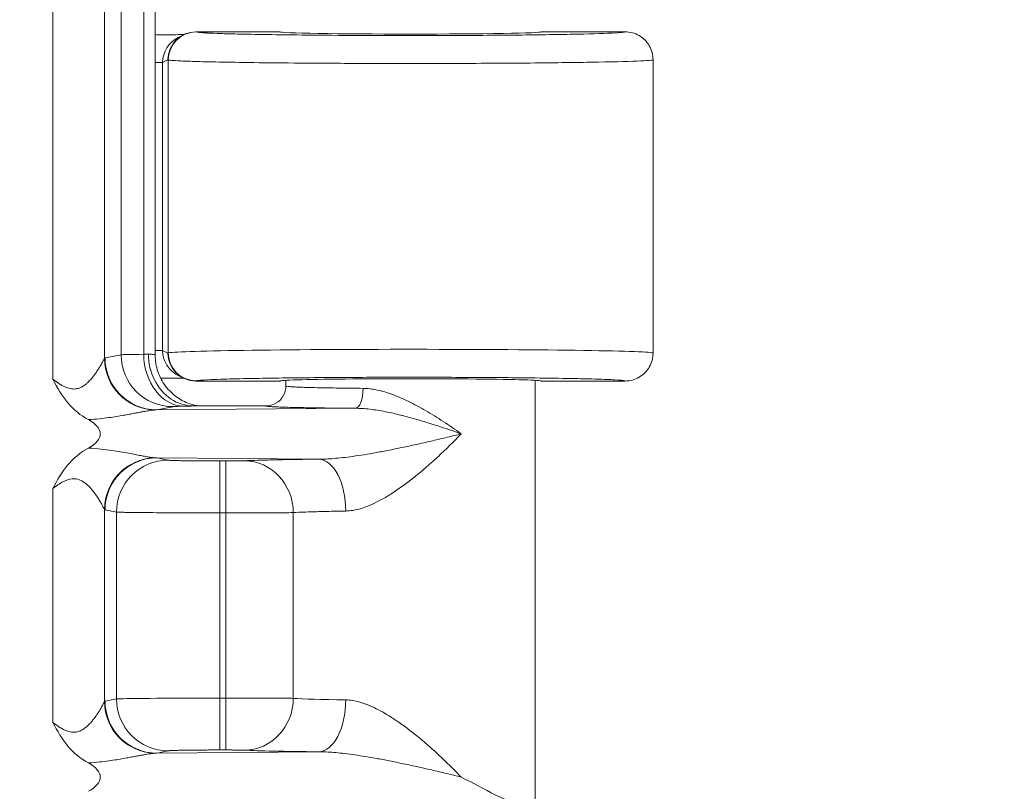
# Model space of a CAD drawing. Header units: inches. Extents: x -374 to 640, y -945 to 1059.
# Tile 166 of 222: x 145.17 to 146.404, y 53.787 to 54.754. Entities that reach past the tile are written whole.
import ezdxf

# ---------------------------------------------------------------- set-up
doc = ezdxf.new("R2010")
doc.units = ezdxf.units.IN
doc.header["$LTSCALE"] = 5
doc.header["$MEASUREMENT"] = 0
for name, color, linetype, lineweight in [('Dimension (ANSI)', 7, 'Continuous', 9), ('Visible (ANSI)', 7, 'Continuous', 18), ('Visible Narrow (ANSI)', 7, 'Continuous', 5)]:
    doc.layers.add(name, color=color, linetype=linetype, lineweight=lineweight)
doc.styles.add('Note Text (ANSI)', font='arial.ttf')
doc.dimstyles.new('.XX', dxfattribs={"dimscale": 5, "dimtxt": 0.095, "dimasz": 0.125, "dimexe": 0.1875, "dimexo": 0.0625, "dimgap": 0.0625, "dimtad": 0, "dimtih": 1, "dimtoh": 1, "dimrnd": 1e-08, "dimzin": 0, "dimdsep": 46, "dimtxsty": 'Note Text (ANSI)', "dimblk": 'Filled-1', "dimcen": 0.09, "dimdle": 0.45, "dimclrd": 256, "dimclre": 256, "dimclrt": 256, "dimadec": 0, "dimazin": 1, "dimtfac": 1.263158, "dimtofl": 0, "dimtmove": 0, "dimatfit": 3, "dimfxl": 1, "dimtolj": 1, "dimtzin": 4, "dimlwd": -1, "dimlwe": -1, "dimarcsym": 0})

# ---------------------------------------------------------------- blocks, each defined once
blk = doc.blocks.new('Filled-1')
at = {"color": 0}
for p, q in [((0, 0), (-1, 0.25)), ((-1, 0.25), (-1, -0.25)), ((-1, 0), (0, 0)), ((-1, -0.25), (0, 0))]:
    blk.add_line(p, q, dxfattribs=at)
at = {"color": 0, "flags": 128}
blk.add_lwpolyline([(-1, -0.25), (0, 0), (-1, 0.25), (-1, -0.25)], dxfattribs=at)
at = {"color": 0}
blk.add_solid([(-1, -0.25), (0, 0), (-1, 0.25), (-1, -0.25)], dxfattribs=at)
blk = doc.blocks.new('*D41')
at = {"layer": 'Defpoints', "color": 0, "transparency": 16777216}
for p in [(123.6124, 70.135), (123.6124, 44.4052), (150.1074, 44.4052)]:
    blk.add_point(p, dxfattribs=at)
at = {"layer": 'Dimension (ANSI)', "transparency": 16777216}
for p, q in [((123.9249, 70.135), (151.0449, 70.135)), ((150.1074, 69.51), (150.1074, 57.8253)), ((150.1074, 45.0302), (150.1074, 56.7149)), ((123.9249, 44.4052), (151.0449, 44.4052))]:
    blk.add_line(p, q, dxfattribs=at)
at = {"layer": 'Dimension (ANSI)', "transparency": 16777216, "xscale": 0.625, "yscale": 0.625, "zscale": 0.625}
for p, rotation in [((150.1074, 70.135), 90), ((150.1074, 44.4052), 270)]:
    blk.add_blockref('Filled-1', p, dxfattribs=dict(at, rotation=rotation))
at = {"layer": 'Dimension (ANSI)', "transparency": 16777216, "insert": (149.3019, 57.5128), "char_height": 0.475, "attachment_point": 1, "style": 'Note Text (ANSI)'}
blk.add_mtext('\\A1;25.73', dxfattribs=at)

msp = doc.modelspace()

# ---------------------------------------------------------------- linework, layer by layer
at = {"layer": 'Visible (ANSI)'}
for p, q in [((145.34, 54.33396), (145.34, 55.20618)), ((145.49613, 54.73882), (145.39097, 54.73882)), ((145.92863, 54.73882), (145.82363, 54.73882)), ((145.37534, 54.73513), (145.36864, 54.73179)), ((145.96363, 54.70382), (145.96363, 54.33633)), ((145.51047, 54.69973), (145.51047, 54.69973)), ((145.36864, 54.30836), (145.37534, 54.30501)), ((145.28279, 54.30362), (145.28279, 54.30366)), ((145.28488, 54.29936), (145.28488, 54.29939)), ((145.37657, 54.30477), (145.37655, 54.30477)), ((145.39097, 54.30132), (145.49613, 54.30132)), ((145.50363, 54.30218), (145.50363, 54.29508)), ((145.81613, 54.30218), (145.81613, 53.7701)), ((145.82363, 54.30132), (145.92863, 54.30132)), ((145.47864, 54.27007), (145.38802, 54.27007)), ((145.28279, 54.25555), (145.28279, 54.25555)), ((145.28488, 54.25586), (145.28488, 54.25586)), ((145.28279, 54.21459), (145.28279, 54.21459)), ((145.28488, 54.21429), (145.28488, 54.21429)), ((145.30963, 54.21011), (145.30963, 54.21011)), ((145.28279, 54.16649), (145.28279, 54.16649)), ((145.28279, 53.87362), (145.28279, 53.87366)), ((145.28488, 53.86936), (145.28488, 53.86939)), ((145.30963, 53.84384), (145.30963, 53.84384)), ((145.28279, 53.82555), (145.28279, 53.82555)), ((145.28488, 53.82586), (145.28488, 53.82586))]:
    msp.add_line(p, q, dxfattribs=at)
for centre, major_axis, ratio, start_param, end_param in [((145.39097, 54.70382), (0, 0.03501), 0.9992388, 0, 1.5707963), ((145.65988, 54.73882), (0.16375, 0), 0.0174551, 3.1415927, 6.2831853), ((145.38429, 54.70048), (0.03136, 0.01568), 0.9981519, 1.5705851, 1.5706036), ((145.39097, 54.33633), (0, -0.03501), 0.9992388, 4.712389, 6.2831853), ((145.65988, 54.33633), (-0.30375, 0), 0.0154418, 3.1415926, 3.1418063), ((145.65988, 54.30132), (0.16375, 0), 0.0174551, 0, 3.1415927), ((145.34477, 54.27009), (-0.03446, 0.00688), 0.9960441, 0.0934074, 0.093443), ((145.20091, 54.23507), (-0.07023, 0), 0.4126366, 2.4797635, 3.803789), ((145.20091, 53.80507), (-0.07023, 0), 0.4126366, 2.4797635, 3.803789)]:
    msp.add_ellipse(centre, major_axis=major_axis, ratio=ratio, start_param=start_param, end_param=end_param, dxfattribs=at)
for points, knots in [([(145.92863, 54.73882), (145.93474, 54.73882), (145.94084, 54.73719), (145.94613, 54.73413), (145.95142, 54.73108), (145.95589, 54.72661), (145.95894, 54.72132), (145.96199, 54.71603), (145.96363, 54.70993), (145.96363, 54.70382)], [0, 0, 0, 0, 0.3333333, 0.3333333, 0.3333333, 0.6666667, 0.6666667, 0.6666667, 1, 1, 1, 1]), ([(145.34, 54.73537), (145.34016, 54.73535), (145.34032, 54.73533), (145.34258, 54.73507), (145.34467, 54.73501), (145.34673, 54.73511)], [-0.017679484, -0.017679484, -0.017679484, -0.017679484, -0.0164493, -0.0164493, -0.00018844, -0.00018844, -0.00018844, -0.00018844]), ([(145.34673, 54.73511), (145.34984, 54.73514), (145.35406, 54.73513), (145.35837, 54.73516), (145.35894, 54.73516), (145.35951, 54.73517), (145.36008, 54.73517), (145.36385, 54.73521), (145.36767, 54.73525), (145.37142, 54.73531), (145.37256, 54.73532), (145.37369, 54.73534), (145.37483, 54.73536), (145.37516, 54.73536), (145.37549, 54.73537), (145.37582, 54.73537)], [0, 0, 0, 0, 0.33333333, 0.33333333, 0.33333333, 0.37715385, 0.37715385, 0.37715385, 0.66666667, 0.66666667, 0.66666667, 0.75490728, 0.75490728, 0.75490728, 0.78084258, 0.78084258, 0.78084258, 0.78084258]), ([(145.33151, 54.33508), (145.33151, 54.32381), (145.3341, 54.31252), (145.33904, 54.30266), (145.34397, 54.2928), (145.35132, 54.28438), (145.35983, 54.27874), (145.36835, 54.2731), (145.37796, 54.27008), (145.38802, 54.27007)], [0, 0, 0, 0, 0.3333333, 0.3333333, 0.3333333, 0.6666667, 0.6666667, 0.6666667, 1, 1, 1, 1]), ([(145.34, 54.33396), (145.34, 54.32694), (145.34117, 54.31984), (145.34562, 54.30665), (145.34892, 54.3004), (145.35721, 54.28939), (145.36231, 54.28449), (145.37069, 54.27868), (145.3736, 54.27699), (145.37932, 54.27421), (145.38218, 54.27308), (145.38682, 54.27159), (145.3887, 54.27109), (145.39121, 54.27053), (145.39202, 54.27036), (145.39306, 54.27017), (145.39337, 54.27012), (145.39366, 54.27007)], [0, 0, 0, 0, 0.05350739, 0.05350739, 0.10611017, 0.10611017, 0.15869563, 0.15869563, 0.18433578, 0.18433578, 0.2080104, 0.2080104, 0.22416543, 0.22416543, 0.23272751, 0.23272751, 0.23670477, 0.23670477, 0.23670477, 0.23670477]), ([(145.96363, 54.33584), (145.96354, 54.3299), (145.96191, 54.32398), (145.95894, 54.31883), (145.95589, 54.31354), (145.95142, 54.30907), (145.94613, 54.30601), (145.94084, 54.30296), (145.93474, 54.30132), (145.92863, 54.30132)], [0.00882799, 0.00882799, 0.00882799, 0.00882799, 0.33333333, 0.33333333, 0.33333333, 0.66666667, 0.66666667, 0.66666667, 1, 1, 1, 1]), ([(145.25629, 54.25289), (145.24643, 54.2581), (145.2378, 54.26519), (145.23055, 54.27381), (145.2233, 54.28242), (145.21744, 54.29255), (145.21158, 54.30367)], [0, 0, 0, 0, 0.5, 0.5, 0.5, 1, 1, 1, 1]), ([(145.37582, 54.30478), (145.37234, 54.30483), (145.36872, 54.30487), (145.35979, 54.30498), (145.35363, 54.30504), (145.34676, 54.30504)], [-0.094515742, -0.094515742, -0.094515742, -0.094515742, -0.054580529, -0.054580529, -0.000278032, -0.000278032, -0.000278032, -0.000278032]), ([(145.47864, 54.27007), (145.483, 54.27007), (145.48736, 54.27124), (145.49114, 54.27343), (145.49492, 54.27561), (145.49813, 54.27883), (145.5003, 54.2826), (145.50247, 54.28637), (145.50364, 54.29069), (145.50363, 54.29508)], [0, 0, 0, 0, 0.33333333, 0.33333333, 0.33333333, 0.66666667, 0.66666667, 0.66666667, 1, 1, 1, 1]), ([(145.21158, 54.16648), (145.21725, 54.17713), (145.22287, 54.18708), (145.23006, 54.19575), (145.23726, 54.20441), (145.24603, 54.21181), (145.25631, 54.21726)], [0, 0, 0, 0, 0.5, 0.5, 0.5, 1, 1, 1, 1]), ([(145.25629, 53.82289), (145.24644, 53.8281), (145.23781, 53.83519), (145.23056, 53.8438), (145.22331, 53.85241), (145.21745, 53.86255), (145.21158, 53.87367)], [0, 0, 0, 0, 0.5, 0.5, 0.5, 1, 1, 1, 1]), ([(145.72334, 53.80507), (145.73812, 53.79764), (145.75298, 53.78952), (145.77869, 53.77663), (145.7896, 53.77163), (145.79782, 53.77138)], [0.00000001, 0.00000001, 0.00000001, 0.00000001, 0.135667, 0.135667, 0.26911241, 0.26911241, 0.26911241, 0.26911241])]:
    msp.add_open_spline(points, degree=3, knots=knots, dxfattribs=at)
msp.add_open_spline([(145.96363, 54.33633), (145.96363, 54.33617), (145.96363, 54.33601), (145.96363, 54.33584)], degree=3, dxfattribs=at)
at = {"layer": 'Visible Narrow (ANSI)'}
for p, q in [((145.21158, 55.23648), (145.21158, 54.30367)), ((145.27633, 55.21048), (145.27632, 54.32967)), ((145.29721, 55.20598), (145.29721, 54.33417)), ((145.32557, 55.20537), (145.32557, 54.33478)), ((145.39129, 54.73865), (145.39097, 54.73882)), ((145.35599, 54.70382), (145.34924, 54.70044)), ((145.35632, 54.70365), (145.35599, 54.70382)), ((145.35632, 54.70365), (145.35632, 54.33649)), ((145.34924, 54.70044), (145.34, 54.70044)), ((145.34924, 54.3397), (145.34924, 54.70044)), ((145.27711, 54.33016), (145.29721, 54.33417)), ((145.34924, 54.3397), (145.34, 54.3397)), ((145.34924, 54.3397), (145.35599, 54.33633)), ((145.35599, 54.33633), (145.35632, 54.33649)), ((145.39097, 54.30132), (145.39129, 54.3015)), ((145.34187, 54.26517), (145.36197, 54.26917)), ((145.34187, 54.26517), (145.59083, 54.26713)), ((145.54495, 54.20338), (145.34187, 54.20498)), ((145.34187, 54.20498), (145.35613, 54.20214)), ((145.42088, 54.2011), (145.42831, 54.2011)), ((145.42088, 54.13611), (145.42088, 54.2011)), ((145.42831, 54.13611), (145.42831, 54.2011)), ((145.21158, 54.16648), (145.21158, 53.87367)), ((145.27633, 54.14048), (145.27632, 53.89967)), ((145.27712, 54.13999), (145.29138, 54.13715)), ((145.29138, 54.13715), (145.29138, 53.903)), ((145.42088, 54.13611), (145.42088, 53.90404)), ((145.42088, 54.13611), (145.42831, 54.13611)), ((145.42831, 54.13611), (145.42831, 53.90404)), ((145.51295, 54.1364), (145.51294, 53.90375)), ((145.27711, 53.90016), (145.29138, 53.903)), ((145.42088, 53.90404), (145.42831, 53.90404)), ((145.42088, 53.83905), (145.42088, 53.90404)), ((145.42831, 53.83905), (145.42831, 53.90404)), ((145.42088, 53.83905), (145.42831, 53.83905)), ((145.34187, 53.83517), (145.35613, 53.83801)), ((145.34187, 53.83517), (145.54495, 53.83677))]:
    msp.add_line(p, q, dxfattribs=at)
for centre, start, end in [((132.61238, 552.0832), 269.3079848, 269.3079849), ((132.61238, 552.0832), 269.3364756, 269.3364757), ((132.61238, 552.0832), 270.0142531, 270.0142532), ((132.61238, -437.54305), 89.30796703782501, 89.30796710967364), ((132.61238, -437.54305), 89.98574681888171, 89.98574689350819), ((132.61238, -437.54305), 90.66352429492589, 90.66352437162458), ((132.61238, -437.54305), 90.69201509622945, 90.69201518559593)]:
    msp.add_arc(centre, 507.11098, start, end, dxfattribs=at)
for centre, major_axis, ratio, start_param, end_param in [((145.39129, 54.70365), (0.01565, 0.03131), 0.9992388, 0.4638303, 2.0340178), ((145.38429, 54.70048), (0.03136, 0.01568), 0.9981519, 1.5706036, 2.6781621), ((145.42673, 54.33407), (-0.13001, 0), 0.0087264, 5.6039665, 6.1959245), ((145.36197, 54.33417), (0.01272, -0.06374), 0.9960441, 4.5162215, 6.0854965), ((145.27506, 54.33617), (0.06491, 0.00003), 0.0346177, 5.6041045, 5.7667973), ((145.37614, 54.33478), (0.0014, -0.06498), 0.7779791, 4.695572, 6.2554342), ((145.65988, 54.33633), (-0.30375, 0), 0.0154418, 3.1418063, 6.2482788), ((145.39132, 54.33649), (0.01565, -0.03131), 0.9992389, 4.2491457, 5.8187517), ((145.34108, 54.32968), (-0.04678, 0.04514), 0.9921566, 0.7718726, 2.2999904), ((145.34187, 54.33016), (0.01272, -0.06374), 0.9960441, 4.5162216, 6.0854904), ((145.59083, 54.29213), (-0.00018, -0.025), 0.3810211, 0.0188361, 1.5734891), ((145.34108, 54.14048), (0.04678, 0.04513), 0.9921541, 0.8417554, 2.3702062), ((145.34187, 54.13999), (0.01272, 0.06374), 0.9960441, 0.1976885, 1.7669638), ((145.35613, 54.13715), (0.01272, 0.06374), 0.9960441, 0.1976891, 1.7669638), ((145.34104, 54.21797), (-0.02383, 0.00144), 0.5423929, 1.5114509, 1.6383975), ((145.45182, 54.1364), (-0.00313, 0.06492), 0.9402618, 4.6670397, 6.2319055), ((145.54495, 54.13839), (-0.00069, 0.065), 0.5194372, 4.7068783, 6.2627513), ((145.27723, 54.265), (0.00008, -0.12503), 0.0871157, 6.1930527, 6.2657665), ((145.34187, 53.90016), (0.01272, -0.06374), 0.9960441, 4.5162216, 6.0854904), ((145.42088, 53.9029), (-0.13, 0), 0.0087278, 4.712389, 6.1959188), ((145.35613, 53.903), (0.01272, -0.06374), 0.9960441, 4.5162215, 6.0854958), ((145.45182, 53.90375), (-0.00313, -0.06492), 0.9402621, 0.0512843, 1.6161457), ((145.65992, 53.90506), (-0.15629, 0), 0.0247087, 0.3468953, 1.0244112), ((145.54495, 53.90176), (-0.00069, -0.065), 0.5194387, 0.0204225, 1.5763058), ((145.34108, 53.89968), (-0.04678, 0.04514), 0.9921566, 0.7718726, 2.2999904), ((145.66015, 53.84008), (0.22153, 0), 0.0174526, 3.4885032, 4.1655095)]:
    msp.add_ellipse(centre, major_axis=major_axis, ratio=ratio, start_param=start_param, end_param=end_param, dxfattribs=at)
for points, knots in [([(145.92863, 54.73882), (145.9287, 54.73825), (145.92305, 54.73771), (145.91223, 54.7372), (145.91182, 54.73718), (145.91139, 54.73716), (145.91096, 54.73714), (145.89962, 54.73663), (145.88298, 54.73614), (145.86176, 54.73572), (145.86115, 54.7357), (145.86053, 54.73569), (145.85991, 54.73568), (145.83824, 54.73526), (145.81195, 54.73491), (145.784, 54.73465), (145.78343, 54.73465), (145.78286, 54.73464), (145.7823, 54.73464), (145.75404, 54.73438), (145.72416, 54.73423), (145.69573, 54.73416), (145.69539, 54.73416), (145.69505, 54.73416), (145.69472, 54.73416), (145.66608, 54.73409), (145.63896, 54.73411), (145.6141, 54.73419), (145.58907, 54.73427), (145.56634, 54.7344), (145.54599, 54.73456), (145.52571, 54.73473), (145.50779, 54.73493), (145.49218, 54.73515), (145.49198, 54.73515), (145.49177, 54.73515), (145.49157, 54.73516), (145.47622, 54.73537), (145.46311, 54.7356), (145.45195, 54.73584), (145.45171, 54.73585), (145.45146, 54.73585), (145.45122, 54.73586), (145.44024, 54.73609), (145.43117, 54.73633), (145.42368, 54.73657), (145.42345, 54.73658), (145.42322, 54.73659), (145.423, 54.7366), (145.41567, 54.73684), (145.4099, 54.73707), (145.40539, 54.73731), (145.40521, 54.73731), (145.40503, 54.73732), (145.40486, 54.73733), (145.40048, 54.73756), (145.39734, 54.73779), (145.39517, 54.738), (145.39507, 54.73801), (145.39496, 54.73802), (145.39486, 54.73803), (145.39281, 54.73825), (145.39169, 54.73845), (145.39129, 54.73865)], [0, 0, 0, 0, 0.0802472, 0.0802472, 0.0802472, 0.0833333, 0.0833333, 0.0833333, 0.1643158, 0.1643158, 0.1643158, 0.1666667, 0.1666667, 0.1666667, 0.2483451, 0.2483451, 0.2483451, 0.25, 0.25, 0.25, 0.332356, 0.332356, 0.332356, 0.3333333, 0.3333333, 0.3333333, 0.4163697, 0.4163697, 0.4163697, 0.5, 0.5, 0.5, 0.5833333, 0.5833333, 0.5833333, 0.5844254, 0.5844254, 0.5844254, 0.6666667, 0.6666667, 0.6666667, 0.6684579, 0.6684579, 0.6684579, 0.75, 0.75, 0.75, 0.7524898, 0.7524898, 0.7524898, 0.8333333, 0.8333333, 0.8333333, 0.8365216, 0.8365216, 0.8365216, 0.9166667, 0.9166667, 0.9166667, 0.9205618, 0.9205618, 0.9205618, 1, 1, 1, 1]), ([(145.96363, 54.70382), (145.96363, 54.70324), (145.95673, 54.70267), (145.94344, 54.70214), (145.93014, 54.7016), (145.91053, 54.70111), (145.88558, 54.70068), (145.86063, 54.70025), (145.83014, 54.69989), (145.79781, 54.69964), (145.76548, 54.69938), (145.73134, 54.69923), (145.69888, 54.69917), (145.66642, 54.6991), (145.6357, 54.69912), (145.60756, 54.6992), (145.57942, 54.69927), (145.55386, 54.6994), (145.53097, 54.69957), (145.50807, 54.69974), (145.48784, 54.69994), (145.47022, 54.70015), (145.4526, 54.70037), (145.43757, 54.70061), (145.4248, 54.70085), (145.41203, 54.70109), (145.40152, 54.70134), (145.39288, 54.70158), (145.38424, 54.70183), (145.37748, 54.70207), (145.37223, 54.70231), (145.36698, 54.70255), (145.36325, 54.70278), (145.3607, 54.70301), (145.35814, 54.70323), (145.35678, 54.70345), (145.35632, 54.70365)], [0, 0, 0, 0, 0.08333333, 0.08333333, 0.08333333, 0.16666667, 0.16666667, 0.16666667, 0.25, 0.25, 0.25, 0.33333333, 0.33333333, 0.33333333, 0.41666667, 0.41666667, 0.41666667, 0.5, 0.5, 0.5, 0.58333333, 0.58333333, 0.58333333, 0.66666667, 0.66666667, 0.66666667, 0.75, 0.75, 0.75, 0.83333333, 0.83333333, 0.83333333, 0.91666667, 0.91666667, 0.91666667, 0.99999856, 0.99999856, 0.99999856, 0.99999856]), ([(145.34, 54.33396), (145.34, 54.33415), (145.33859, 54.33454), (145.33436, 54.33491), (145.33151, 54.33508)], [0.03267682, 0.03267682, 0.03267682, 0.03267682, 0.5, 1, 1, 1, 1]), ([(145.36864, 54.30836), (145.36659, 54.30939), (145.36455, 54.31066), (145.36259, 54.3122), (145.36223, 54.31248), (145.36187, 54.31278), (145.36152, 54.31308), (145.35956, 54.31475), (145.3577, 54.31672), (145.35604, 54.31898), (145.35553, 54.31968), (145.35503, 54.32041), (145.35456, 54.32117), (145.35323, 54.3233), (145.35207, 54.32566), (145.35118, 54.32824), (145.35073, 54.32953), (145.35034, 54.33088), (145.35004, 54.33227), (145.34952, 54.33464), (145.34924, 54.33713), (145.34924, 54.3397)], [0.36161561, 0.36161561, 0.36161561, 0.36161561, 0.5, 0.5, 0.5, 0.52556923, 0.52556923, 0.52556923, 0.66666667, 0.66666667, 0.66666667, 0.71035805, 0.71035805, 0.71035805, 0.83333333, 0.83333333, 0.83333333, 0.89520453, 0.89520453, 0.89520453, 1, 1, 1, 1]), ([(145.21158, 54.30367), (145.21407, 54.30179), (145.21644, 54.30008), (145.21873, 54.29857), (145.22026, 54.29756), (145.22174, 54.29664), (145.2232, 54.29582), (145.22553, 54.29452), (145.22777, 54.29347), (145.22992, 54.29272), (145.23113, 54.29231), (145.2323, 54.29198), (145.23343, 54.29175), (145.2356, 54.2913), (145.23764, 54.29118), (145.23956, 54.29134), (145.24045, 54.29142), (145.24131, 54.29155), (145.24215, 54.29174), (145.24406, 54.29215), (145.24583, 54.29284), (145.24746, 54.29367), (145.24808, 54.29398), (145.24868, 54.29432), (145.24927, 54.29468), (145.25089, 54.29566), (145.25237, 54.29677), (145.25374, 54.29792), (145.25416, 54.29828), (145.25457, 54.29864), (145.25497, 54.299), (145.25634, 54.30024), (145.25759, 54.30152), (145.25875, 54.30279), (145.25903, 54.3031), (145.2593, 54.3034), (145.25957, 54.30371), (145.26074, 54.30504), (145.26181, 54.30635), (145.2628, 54.30763), (145.26298, 54.30786), (145.26316, 54.30809), (145.26333, 54.30832), (145.26434, 54.30965), (145.26526, 54.31093), (145.26611, 54.31216), (145.26622, 54.31231), (145.26632, 54.31246), (145.26642, 54.31261), (145.26729, 54.31388), (145.26807, 54.31507), (145.26879, 54.31619), (145.26884, 54.31628), (145.26889, 54.31636), (145.26895, 54.31645), (145.2697, 54.31764), (145.27037, 54.31874), (145.27098, 54.31976), (145.27158, 54.32078), (145.27212, 54.3217), (145.2726, 54.32256), (145.27308, 54.32341), (145.27351, 54.32419), (145.27389, 54.32491), (145.27428, 54.32563), (145.27463, 54.32629), (145.27494, 54.32689), (145.27497, 54.32694), (145.275, 54.327), (145.27503, 54.32706), (145.2753, 54.32759), (145.27555, 54.32808), (145.27576, 54.32851), (145.27579, 54.32857), (145.27582, 54.32863), (145.27585, 54.32869), (145.27605, 54.32908), (145.27621, 54.32942), (145.27632, 54.32967)], [0, 0, 0, 0, 0.0399629, 0.0399629, 0.0399629, 0.0666667, 0.0666667, 0.0666667, 0.1094328, 0.1094328, 0.1094328, 0.1333333, 0.1333333, 0.1333333, 0.1788013, 0.1788013, 0.1788013, 0.2, 0.2, 0.2, 0.2482926, 0.2482926, 0.2482926, 0.2666667, 0.2666667, 0.2666667, 0.3176775, 0.3176775, 0.3176775, 0.3333333, 0.3333333, 0.3333333, 0.3870534, 0.3870534, 0.3870534, 0.4, 0.4, 0.4, 0.4564603, 0.4564603, 0.4564603, 0.4666667, 0.4666667, 0.4666667, 0.5258853, 0.5258853, 0.5258853, 0.5333333, 0.5333333, 0.5333333, 0.5953036, 0.5953036, 0.5953036, 0.6, 0.6, 0.6, 0.6666667, 0.6666667, 0.6666667, 0.7333333, 0.7333333, 0.7333333, 0.8, 0.8, 0.8, 0.8666667, 0.8666667, 0.8666667, 0.8729829, 0.8729829, 0.8729829, 0.9333333, 0.9333333, 0.9333333, 0.9423846, 0.9423846, 0.9423846, 1, 1, 1, 1]), ([(145.27633, 54.32967), (145.27646, 54.32981), (145.27673, 54.33005), (145.27698, 54.33013), (145.27712, 54.33016)], [0.00485296, 0.00485296, 0.00485296, 0.00485296, 0.5, 1, 1, 1, 1]), ([(145.39129, 54.3015), (145.39164, 54.30167), (145.39252, 54.30184), (145.39392, 54.30201), (145.39698, 54.30238), (145.40246, 54.30274), (145.41048, 54.30308), (145.41493, 54.30327), (145.42012, 54.30346), (145.42604, 54.30364), (145.43561, 54.30394), (145.44709, 54.30422), (145.46008, 54.30447), (145.46916, 54.30465), (145.47899, 54.30481), (145.48948, 54.30496), (145.50325, 54.30516), (145.51813, 54.30533), (145.53385, 54.30548), (145.54733, 54.3056), (145.56142, 54.30571), (145.57592, 54.30579), (145.5912, 54.30588), (145.60694, 54.30594), (145.62288, 54.30598), (145.63968, 54.30602), (145.6567, 54.30603), (145.67364, 54.30602), (145.68802, 54.30601), (145.70234, 54.30597), (145.71641, 54.30592), (145.73465, 54.30585), (145.75248, 54.30575), (145.76952, 54.30562), (145.7811, 54.30553), (145.79231, 54.30542), (145.80307, 54.3053), (145.82028, 54.30511), (145.83631, 54.30489), (145.85065, 54.30464), (145.85848, 54.3045), (145.86579, 54.30436), (145.87255, 54.3042), (145.88601, 54.3039), (145.89728, 54.30356), (145.90591, 54.30322), (145.90955, 54.30307), (145.91274, 54.30293), (145.91548, 54.30278), (145.92261, 54.30241), (145.92654, 54.30204), (145.928, 54.30166), (145.92844, 54.30155), (145.92865, 54.30144), (145.92863, 54.30132)], [0.00000005, 0.00000005, 0.00000005, 0.00000005, 0.03475793, 0.03475793, 0.03475793, 0.11111111, 0.11111111, 0.11111111, 0.15352696, 0.15352696, 0.15352696, 0.22222222, 0.22222222, 0.22222222, 0.27025316, 0.27025316, 0.27025316, 0.33333333, 0.33333333, 0.33333333, 0.38743424, 0.38743424, 0.38743424, 0.44444444, 0.44444444, 0.44444444, 0.50453733, 0.50453733, 0.50453733, 0.55555556, 0.55555556, 0.55555556, 0.62172454, 0.62172454, 0.62172454, 0.66666667, 0.66666667, 0.66666667, 0.73857147, 0.73857147, 0.73857147, 0.77777778, 0.77777778, 0.77777778, 0.85590751, 0.85590751, 0.85590751, 0.88888889, 0.88888889, 0.88888889, 0.97444975, 0.97444975, 0.97444975, 1, 1, 1, 1]), ([(145.50363, 54.29508), (145.50363, 54.29494), (145.50409, 54.29479), (145.50489, 54.29465), (145.50569, 54.29452), (145.50682, 54.29441), (145.50826, 54.29429), (145.50969, 54.29418), (145.51145, 54.29406), (145.51352, 54.29395), (145.5156, 54.29383), (145.51799, 54.29372), (145.52068, 54.29362), (145.52338, 54.29351), (145.52638, 54.29341), (145.52968, 54.29331), (145.53297, 54.29321), (145.53656, 54.29311), (145.54044, 54.29302), (145.54432, 54.29292), (145.54849, 54.29283), (145.55294, 54.29275), (145.55739, 54.29266), (145.56212, 54.29258), (145.56712, 54.29251), (145.57211, 54.29243), (145.57737, 54.29237), (145.58292, 54.2923), (145.58846, 54.29224), (145.59429, 54.29218), (145.60035, 54.29213)], [0, 0, 0, 0, 0.1, 0.1, 0.1, 0.2, 0.2, 0.2, 0.3, 0.3, 0.3, 0.4, 0.4, 0.4, 0.5, 0.5, 0.5, 0.6, 0.6, 0.6, 0.7, 0.7, 0.7, 0.8, 0.8, 0.8, 0.9, 0.9, 0.9, 1, 1, 1, 1]), ([(145.60035, 54.29213), (145.60598, 54.29208), (145.61777, 54.29063), (145.63703, 54.28486), (145.65738, 54.27606), (145.67864, 54.26464), (145.70062, 54.25097), (145.71575, 54.24053), (145.72334, 54.23507)], [0.00000146, 0.00000146, 0.00000146, 0.00000146, 0.16666667, 0.33333333, 0.5, 0.66666667, 0.83333333, 1, 1, 1, 1]), ([(145.37615, 54.26979), (145.37839, 54.26984), (145.38216, 54.26993), (145.38649, 54.27003), (145.38802, 54.27007)], [0, 0, 0, 0, 0.5, 0.99986523, 0.99986523, 0.99986523, 0.99986523]), ([(145.47864, 54.27007), (145.4786, 54.26994), (145.47906, 54.26981), (145.47989, 54.26969), (145.47993, 54.26968), (145.47997, 54.26968), (145.48001, 54.26967), (145.48091, 54.26954), (145.4822, 54.26942), (145.48386, 54.2693), (145.48552, 54.26919), (145.48754, 54.26907), (145.48994, 54.26896), (145.49, 54.26896), (145.49005, 54.26895), (145.49011, 54.26895), (145.49247, 54.26884), (145.49518, 54.26873), (145.49822, 54.26863), (145.49841, 54.26862), (145.49859, 54.26862), (145.49878, 54.26861), (145.50176, 54.26851), (145.50505, 54.26841), (145.50865, 54.26832), (145.50901, 54.26831), (145.50937, 54.2683), (145.50974, 54.26829), (145.51326, 54.2682), (145.51707, 54.26811), (145.52115, 54.26802), (145.52173, 54.26801), (145.52232, 54.268), (145.52291, 54.26799), (145.52691, 54.26791), (145.53116, 54.26783), (145.53567, 54.26776), (145.53651, 54.26774), (145.53737, 54.26773), (145.53823, 54.26771), (145.54265, 54.26764), (145.54729, 54.26758), (145.55216, 54.26751), (145.55331, 54.2675), (145.55448, 54.26749), (145.55565, 54.26747), (145.56041, 54.26741), (145.56538, 54.26736), (145.57054, 54.26731), (145.57204, 54.26729), (145.57356, 54.26728), (145.5751, 54.26726), (145.58015, 54.26722), (145.58539, 54.26717), (145.59083, 54.26713)], [0, 0, 0, 0, 0.0954898, 0.0954898, 0.0954898, 0.1, 0.1, 0.1, 0.2, 0.2, 0.2, 0.3, 0.3, 0.3, 0.3024158, 0.3024158, 0.3024158, 0.4, 0.4, 0.4, 0.4059081, 0.4059081, 0.4059081, 0.5, 0.5, 0.5, 0.5093887, 0.5093887, 0.5093887, 0.6, 0.6, 0.6, 0.6128686, 0.6128686, 0.6128686, 0.7, 0.7, 0.7, 0.7163431, 0.7163431, 0.7163431, 0.8, 0.8, 0.8, 0.8198386, 0.8198386, 0.8198386, 0.9, 0.9, 0.9, 0.9233421, 0.9233421, 0.9233421, 1, 1, 1, 1]), ([(145.25629, 54.25289), (145.26128, 54.25316), (145.26589, 54.25356), (145.27011, 54.25399), (145.27434, 54.25443), (145.27817, 54.25491), (145.28172, 54.25541), (145.28527, 54.2559), (145.28854, 54.2564), (145.29159, 54.25689), (145.29464, 54.25738), (145.29747, 54.25786), (145.30011, 54.25832), (145.30274, 54.25878), (145.3052, 54.25923), (145.30748, 54.25965), (145.30977, 54.26007), (145.31189, 54.26046), (145.31386, 54.26083), (145.31583, 54.2612), (145.31765, 54.26154), (145.31935, 54.26186), (145.32104, 54.26217), (145.32261, 54.26246), (145.32408, 54.26273), (145.32555, 54.26299), (145.32693, 54.26324), (145.32824, 54.26347), (145.32956, 54.26369), (145.33081, 54.2639), (145.33203, 54.26409), (145.33324, 54.26428), (145.33442, 54.26446), (145.33556, 54.26461), (145.3367, 54.26476), (145.3378, 54.26489), (145.33885, 54.26499)], [0.00000259, 0.00000259, 0.00000259, 0.00000259, 0.08333333, 0.08333333, 0.08333333, 0.16666667, 0.16666667, 0.16666667, 0.25, 0.25, 0.25, 0.33333333, 0.33333333, 0.33333333, 0.41666667, 0.41666667, 0.41666667, 0.5, 0.5, 0.5, 0.58333333, 0.58333333, 0.58333333, 0.66666667, 0.66666667, 0.66666667, 0.75, 0.75, 0.75, 0.83333333, 0.83333333, 0.83333333, 0.91666667, 0.91666667, 0.91666667, 0.99998813, 0.99998813, 0.99998813, 0.99998813]), ([(145.36197, 54.26917), (145.36217, 54.26922), (145.3625, 54.26926), (145.36297, 54.2693), (145.36343, 54.26934), (145.36402, 54.26938), (145.36477, 54.26942), (145.36551, 54.26946), (145.3664, 54.2695), (145.36746, 54.26954), (145.36852, 54.26958), (145.36975, 54.26962), (145.37119, 54.26967), (145.37263, 54.26971), (145.37427, 54.26975), (145.37615, 54.26979)], [0, 0, 0, 0, 0.2, 0.2, 0.2, 0.4, 0.4, 0.4, 0.6, 0.6, 0.6, 0.8, 0.8, 0.8, 0.99999999, 0.99999999, 0.99999999, 0.99999999]), ([(145.59083, 54.26713), (145.59641, 54.26712), (145.60236, 54.26673), (145.60865, 54.266), (145.61495, 54.26527), (145.62159, 54.26421), (145.6285, 54.26285), (145.63473, 54.26163), (145.6412, 54.26018), (145.64787, 54.25852), (145.64858, 54.25834), (145.6493, 54.25816), (145.65002, 54.25798), (145.65603, 54.25645), (145.66219, 54.25477), (145.66851, 54.25293), (145.67002, 54.2525), (145.67153, 54.25205), (145.67306, 54.2516), (145.67813, 54.25009), (145.6833, 54.24849), (145.68856, 54.24681), (145.69151, 54.24587), (145.69449, 54.2449), (145.6975, 54.24391), (145.70199, 54.24243), (145.70654, 54.2409), (145.71115, 54.23932), (145.71517, 54.23794), (145.71923, 54.23652), (145.72334, 54.23507)], [0.00000169, 0.00000169, 0.00000169, 0.00000169, 0.16666667, 0.16666667, 0.16666667, 0.33333333, 0.33333333, 0.33333333, 0.48382265, 0.48382265, 0.48382265, 0.5, 0.5, 0.5, 0.63455172, 0.63455172, 0.63455172, 0.66666667, 0.66666667, 0.66666667, 0.77350917, 0.77350917, 0.77350917, 0.83333333, 0.83333333, 0.83333333, 0.92237025, 0.92237025, 0.92237025, 1, 1, 1, 1]), ([(145.54495, 54.20338), (145.54766, 54.20338), (145.55058, 54.20344), (145.5537, 54.20358), (145.55682, 54.20372), (145.56014, 54.20393), (145.56368, 54.20421), (145.56722, 54.2045), (145.57098, 54.20486), (145.57497, 54.20531), (145.57895, 54.20576), (145.58316, 54.20629), (145.58759, 54.2069), (145.59203, 54.20752), (145.59669, 54.20822), (145.6016, 54.20902), (145.6065, 54.20981), (145.61165, 54.21069), (145.61701, 54.21166), (145.62237, 54.21263), (145.62794, 54.21369), (145.63368, 54.21483), (145.63941, 54.21596), (145.6453, 54.21717), (145.65128, 54.21843), (145.65726, 54.2197), (145.66333, 54.22102), (145.66943, 54.22238), (145.67553, 54.22374), (145.68166, 54.22514), (145.68775, 54.22656), (145.69385, 54.22797), (145.69991, 54.22941), (145.70585, 54.23083), (145.71179, 54.23225), (145.71761, 54.23367), (145.72334, 54.23507)], [0, 0, 0, 0, 0.08333333, 0.08333333, 0.08333333, 0.16666667, 0.16666667, 0.16666667, 0.25, 0.25, 0.25, 0.33333333, 0.33333333, 0.33333333, 0.41666667, 0.41666667, 0.41666667, 0.5, 0.5, 0.5, 0.58333333, 0.58333333, 0.58333333, 0.66666667, 0.66666667, 0.66666667, 0.75, 0.75, 0.75, 0.83333333, 0.83333333, 0.83333333, 0.91666667, 0.91666667, 0.91666667, 1, 1, 1, 1]), ([(145.57872, 54.13839), (145.58158, 54.13843), (145.58462, 54.13871), (145.58784, 54.13925), (145.59106, 54.1398), (145.59446, 54.14061), (145.59805, 54.14171), (145.60164, 54.14281), (145.60542, 54.1442), (145.60937, 54.14589), (145.61332, 54.14758), (145.61745, 54.14957), (145.62176, 54.15188), (145.62606, 54.15418), (145.63055, 54.15681), (145.6352, 54.15975), (145.63986, 54.1627), (145.64468, 54.16597), (145.64962, 54.16952), (145.65456, 54.17308), (145.6596, 54.17692), (145.66468, 54.18098), (145.66976, 54.18504), (145.67488, 54.18931), (145.67997, 54.19373), (145.68506, 54.19815), (145.69011, 54.20271), (145.69508, 54.20733), (145.70005, 54.21195), (145.70494, 54.21664), (145.70965, 54.22128), (145.71437, 54.22592), (145.71892, 54.23052), (145.72334, 54.23507)], [0.0000001, 0.0000001, 0.0000001, 0.0000001, 0.09090909, 0.09090909, 0.09090909, 0.18181818, 0.18181818, 0.18181818, 0.27272727, 0.27272727, 0.27272727, 0.36363636, 0.36363636, 0.36363636, 0.45454545, 0.45454545, 0.45454545, 0.54545455, 0.54545455, 0.54545455, 0.63636364, 0.63636364, 0.63636364, 0.72727273, 0.72727273, 0.72727273, 0.81818182, 0.81818182, 0.81818182, 0.90909091, 0.90909091, 0.90909091, 1, 1, 1, 1]), ([(145.25631, 54.21726), (145.26199, 54.21695), (145.26724, 54.21648), (145.27206, 54.21595), (145.27687, 54.21542), (145.28124, 54.21483), (145.28531, 54.21423), (145.28938, 54.21363), (145.29315, 54.21302), (145.29664, 54.21242), (145.30014, 54.21183), (145.30336, 54.21126), (145.30635, 54.21071), (145.30935, 54.21016), (145.31211, 54.20964), (145.31468, 54.20916), (145.31725, 54.20868), (145.31961, 54.20824), (145.32183, 54.20783), (145.32404, 54.20742), (145.32609, 54.20705), (145.32805, 54.20671), (145.33, 54.20638), (145.33186, 54.20607), (145.33366, 54.2058), (145.33547, 54.20554), (145.33722, 54.20531), (145.33885, 54.20516)], [0.00000487, 0.00000487, 0.00000487, 0.00000487, 0.11111111, 0.11111111, 0.11111111, 0.22222222, 0.22222222, 0.22222222, 0.33333333, 0.33333333, 0.33333333, 0.44444444, 0.44444444, 0.44444444, 0.55555556, 0.55555556, 0.55555556, 0.66666667, 0.66666667, 0.66666667, 0.77777778, 0.77777778, 0.77777778, 0.88888889, 0.88888889, 0.88888889, 1, 1, 1, 1]), ([(145.35613, 54.20214), (145.35633, 54.2021), (145.35665, 54.20206), (145.35711, 54.20202), (145.35725, 54.202), (145.35741, 54.20199), (145.35757, 54.20198), (145.35815, 54.20193), (145.3589, 54.20189), (145.35986, 54.20184), (145.3601, 54.20183), (145.36035, 54.20182), (145.36062, 54.20181), (145.36171, 54.20176), (145.36303, 54.20172), (145.3646, 54.20167), (145.36494, 54.20166), (145.36529, 54.20165), (145.36564, 54.20164), (145.36738, 54.20159), (145.36939, 54.20154), (145.37168, 54.20149), (145.37208, 54.20149), (145.37249, 54.20148), (145.37291, 54.20147), (145.37537, 54.20142), (145.37813, 54.20138), (145.38116, 54.20134), (145.38158, 54.20133), (145.38201, 54.20133), (145.38245, 54.20132), (145.38564, 54.20128), (145.38912, 54.20124), (145.39281, 54.20121), (145.39321, 54.20121), (145.39361, 54.20121), (145.39401, 54.2012), (145.39785, 54.20117), (145.40193, 54.20115), (145.40609, 54.20113), (145.40641, 54.20113), (145.40673, 54.20113), (145.40705, 54.20113), (145.41135, 54.20111), (145.41574, 54.2011), (145.42026, 54.2011), (145.42046, 54.2011), (145.42067, 54.2011), (145.42088, 54.2011)], [0, 0, 0, 0, 0.0964034, 0.0964034, 0.0964034, 0.125, 0.125, 0.125, 0.2247418, 0.2247418, 0.2247418, 0.25, 0.25, 0.25, 0.3530481, 0.3530481, 0.3530481, 0.375, 0.375, 0.375, 0.4813593, 0.4813593, 0.4813593, 0.5, 0.5, 0.5, 0.6096358, 0.6096358, 0.6096358, 0.625, 0.625, 0.625, 0.7379215, 0.7379215, 0.7379215, 0.75, 0.75, 0.75, 0.8661268, 0.8661268, 0.8661268, 0.875, 0.875, 0.875, 0.9944992, 0.9944992, 0.9944992, 1, 1, 1, 1]), ([(145.42831, 54.2011), (145.42864, 54.2011), (145.42898, 54.2011), (145.42932, 54.2011), (145.43057, 54.2011), (145.43185, 54.2011), (145.43318, 54.20111), (145.43369, 54.20111), (145.4342, 54.20111), (145.43471, 54.20112), (145.43592, 54.20112), (145.43715, 54.20113), (145.43839, 54.20114), (145.43906, 54.20114), (145.43974, 54.20115), (145.44041, 54.20116), (145.44149, 54.20117), (145.44256, 54.20118), (145.4436, 54.20119), (145.4444, 54.2012), (145.44518, 54.20121), (145.44592, 54.20123), (145.44677, 54.20124), (145.44757, 54.20126), (145.44832, 54.20128), (145.44911, 54.20129), (145.44983, 54.20131), (145.45047, 54.20134), (145.45098, 54.20135), (145.45143, 54.20137), (145.45182, 54.20139)], [0, 0, 0, 0, 0.04245127, 0.04245127, 0.04245127, 0.2, 0.2, 0.2, 0.25990778, 0.25990778, 0.25990778, 0.4, 0.4, 0.4, 0.47692312, 0.47692312, 0.47692312, 0.6, 0.6, 0.6, 0.69382868, 0.69382868, 0.69382868, 0.8, 0.8, 0.8, 0.91222226, 0.91222226, 0.91222226, 1, 1, 1, 1]), ([(145.45182, 54.20139), (145.45325, 54.20146), (145.45478, 54.20153), (145.45641, 54.20159), (145.46136, 54.2018), (145.46722, 54.20199), (145.47399, 54.20217), (145.4799, 54.20233), (145.48649, 54.20248), (145.49368, 54.20262), (145.49745, 54.2027), (145.50139, 54.20277), (145.50548, 54.20284), (145.51733, 54.20304), (145.53043, 54.20322), (145.54495, 54.20338)], [0, 0, 0, 0, 0.0825336, 0.0825336, 0.0825336, 0.33333333, 0.33333333, 0.33333333, 0.55187263, 0.55187263, 0.55187263, 0.66666667, 0.66666667, 0.66666667, 0.99999569, 0.99999569, 0.99999569, 0.99999569]), ([(145.21158, 54.16648), (145.21603, 54.16986), (145.22016, 54.17274), (145.22424, 54.17488), (145.22832, 54.17702), (145.23234, 54.17844), (145.23598, 54.17879), (145.23963, 54.17914), (145.24291, 54.17844), (145.24583, 54.17722), (145.24874, 54.17601), (145.2513, 54.17427), (145.25359, 54.17236), (145.25587, 54.17044), (145.25789, 54.16836), (145.25971, 54.16628), (145.26152, 54.16421), (145.26312, 54.16215), (145.26456, 54.16018), (145.26599, 54.15821), (145.26725, 54.15634), (145.26837, 54.1546), (145.26949, 54.15287), (145.27046, 54.15126), (145.27132, 54.1498), (145.27218, 54.14834), (145.27292, 54.14703), (145.27357, 54.14584), (145.27421, 54.14465), (145.27477, 54.14359), (145.27524, 54.14267), (145.27571, 54.14175), (145.2761, 54.14096), (145.27633, 54.14048)], [0, 0, 0, 0, 0.09090909, 0.09090909, 0.09090909, 0.18181818, 0.18181818, 0.18181818, 0.27272727, 0.27272727, 0.27272727, 0.36363636, 0.36363636, 0.36363636, 0.45454545, 0.45454545, 0.45454545, 0.54545455, 0.54545455, 0.54545455, 0.63636364, 0.63636364, 0.63636364, 0.72727273, 0.72727273, 0.72727273, 0.81818182, 0.81818182, 0.81818182, 0.90909091, 0.90909091, 0.90909091, 0.99999999, 0.99999999, 0.99999999, 0.99999999]), ([(145.29138, 54.13715), (145.29177, 54.13711), (145.29241, 54.13707), (145.29335, 54.13703), (145.29363, 54.13701), (145.29393, 54.137), (145.29426, 54.13699), (145.29543, 54.13694), (145.29693, 54.1369), (145.29883, 54.13685), (145.29932, 54.13684), (145.29982, 54.13683), (145.30036, 54.13682), (145.30255, 54.13677), (145.30518, 54.13672), (145.30833, 54.13668), (145.309, 54.13667), (145.30969, 54.13666), (145.31041, 54.13665), (145.31388, 54.1366), (145.3179, 54.13655), (145.32248, 54.1365), (145.32328, 54.1365), (145.32411, 54.13649), (145.32494, 54.13648), (145.32987, 54.13643), (145.33538, 54.13639), (145.34144, 54.13635), (145.34229, 54.13634), (145.34315, 54.13634), (145.34402, 54.13633), (145.35041, 54.13629), (145.35736, 54.13625), (145.36474, 54.13622), (145.36554, 54.13622), (145.36633, 54.13622), (145.36714, 54.13621), (145.37482, 54.13618), (145.38295, 54.13616), (145.39131, 54.13614), (145.39195, 54.13614), (145.39258, 54.13614), (145.39322, 54.13614), (145.40185, 54.13612), (145.41071, 54.13611), (145.41963, 54.13611), (145.42005, 54.13611), (145.42046, 54.13611), (145.42088, 54.13611)], [0, 0, 0, 0, 0.0964811, 0.0964811, 0.0964811, 0.125, 0.125, 0.125, 0.2247122, 0.2247122, 0.2247122, 0.25, 0.25, 0.25, 0.35302848, 0.35302848, 0.35302848, 0.375, 0.375, 0.375, 0.4813253, 0.4813253, 0.4813253, 0.5, 0.5, 0.5, 0.60960221, 0.60960221, 0.60960221, 0.625, 0.625, 0.625, 0.73787886, 0.73787886, 0.73787886, 0.75, 0.75, 0.75, 0.86613628, 0.86613628, 0.86613628, 0.875, 0.875, 0.875, 0.99442241, 0.99442241, 0.99442241, 0.99999875, 0.99999875, 0.99999875, 0.99999875]), ([(145.42831, 54.13611), (145.43385, 54.13611), (145.44564, 54.13612), (145.46453, 54.13614), (145.48363, 54.1362), (145.50107, 54.13628), (145.50979, 54.13636), (145.51295, 54.1364)], [0, 0, 0, 0, 0.2, 0.4, 0.6, 0.8, 0.99999989, 0.99999989, 0.99999989, 0.99999989]), ([(145.27633, 53.89967), (145.27646, 53.89981), (145.27673, 53.90005), (145.27698, 53.90013), (145.27712, 53.90016)], [0.00485296, 0.00485296, 0.00485296, 0.00485296, 0.5, 1, 1, 1, 1]), ([(145.57872, 53.90176), (145.58138, 53.90172), (145.58418, 53.90148), (145.5871, 53.90101), (145.59003, 53.90055), (145.59309, 53.89987), (145.59628, 53.89896), (145.59948, 53.89805), (145.6028, 53.89692), (145.60625, 53.89555), (145.60969, 53.89418), (145.61327, 53.89258), (145.61697, 53.89074), (145.62066, 53.88891), (145.62448, 53.88684), (145.62843, 53.88452), (145.63239, 53.8822), (145.63649, 53.87963), (145.64074, 53.87679), (145.64499, 53.87395), (145.6494, 53.87084), (145.65394, 53.86746), (145.65847, 53.86409), (145.66313, 53.86045), (145.66785, 53.85662), (145.67256, 53.85278), (145.67733, 53.84874), (145.68209, 53.84456), (145.68685, 53.84039), (145.69161, 53.83607), (145.69631, 53.83168), (145.70101, 53.82728), (145.70565, 53.82281), (145.71016, 53.81837), (145.71467, 53.81392), (145.71906, 53.80949), (145.72334, 53.80507)], [0.00000058, 0.00000058, 0.00000058, 0.00000058, 0.08333333, 0.08333333, 0.08333333, 0.16666667, 0.16666667, 0.16666667, 0.25, 0.25, 0.25, 0.33333333, 0.33333333, 0.33333333, 0.41666667, 0.41666667, 0.41666667, 0.5, 0.5, 0.5, 0.58333333, 0.58333333, 0.58333333, 0.66666667, 0.66666667, 0.66666667, 0.75, 0.75, 0.75, 0.83333333, 0.83333333, 0.83333333, 0.91666667, 0.91666667, 0.91666667, 1, 1, 1, 1]), ([(145.21158, 53.87367), (145.21407, 53.87179), (145.21644, 53.87008), (145.21873, 53.86857), (145.22026, 53.86756), (145.22174, 53.86664), (145.2232, 53.86582), (145.22553, 53.86452), (145.22777, 53.86347), (145.22992, 53.86272), (145.23113, 53.86231), (145.2323, 53.86198), (145.23343, 53.86175), (145.2356, 53.8613), (145.23764, 53.86118), (145.23956, 53.86134), (145.24045, 53.86142), (145.24131, 53.86155), (145.24215, 53.86174), (145.24406, 53.86215), (145.24583, 53.86284), (145.24746, 53.86367), (145.24808, 53.86398), (145.24868, 53.86432), (145.24927, 53.86468), (145.25089, 53.86566), (145.25237, 53.86677), (145.25374, 53.86792), (145.25416, 53.86828), (145.25457, 53.86864), (145.25497, 53.869), (145.25634, 53.87024), (145.25759, 53.87152), (145.25875, 53.87279), (145.25903, 53.8731), (145.2593, 53.8734), (145.25957, 53.87371), (145.26074, 53.87504), (145.26181, 53.87635), (145.2628, 53.87763), (145.26298, 53.87786), (145.26316, 53.87809), (145.26333, 53.87832), (145.26434, 53.87965), (145.26526, 53.88093), (145.26611, 53.88216), (145.26622, 53.88231), (145.26632, 53.88246), (145.26642, 53.88261), (145.26729, 53.88388), (145.26807, 53.88507), (145.26879, 53.88619), (145.26884, 53.88628), (145.26889, 53.88636), (145.26895, 53.88645), (145.2697, 53.88764), (145.27037, 53.88874), (145.27098, 53.88976), (145.27158, 53.89078), (145.27212, 53.8917), (145.2726, 53.89256), (145.27308, 53.89341), (145.27351, 53.89419), (145.27389, 53.89491), (145.27428, 53.89563), (145.27463, 53.89629), (145.27494, 53.89689), (145.27497, 53.89694), (145.275, 53.897), (145.27503, 53.89706), (145.2753, 53.89759), (145.27555, 53.89808), (145.27576, 53.89851), (145.27579, 53.89857), (145.27582, 53.89863), (145.27585, 53.89869), (145.27605, 53.89908), (145.27621, 53.89942), (145.27632, 53.89967)], [0, 0, 0, 0, 0.0399629, 0.0399629, 0.0399629, 0.0666667, 0.0666667, 0.0666667, 0.1094328, 0.1094328, 0.1094328, 0.1333333, 0.1333333, 0.1333333, 0.1788013, 0.1788013, 0.1788013, 0.2, 0.2, 0.2, 0.2482926, 0.2482926, 0.2482926, 0.2666667, 0.2666667, 0.2666667, 0.3176775, 0.3176775, 0.3176775, 0.3333333, 0.3333333, 0.3333333, 0.3870534, 0.3870534, 0.3870534, 0.4, 0.4, 0.4, 0.4564603, 0.4564603, 0.4564603, 0.4666667, 0.4666667, 0.4666667, 0.5258853, 0.5258853, 0.5258853, 0.5333333, 0.5333333, 0.5333333, 0.5953036, 0.5953036, 0.5953036, 0.6, 0.6, 0.6, 0.6666667, 0.6666667, 0.6666667, 0.7333333, 0.7333333, 0.7333333, 0.8, 0.8, 0.8, 0.8666667, 0.8666667, 0.8666667, 0.8729829, 0.8729829, 0.8729829, 0.9333333, 0.9333333, 0.9333333, 0.9423846, 0.9423846, 0.9423846, 1, 1, 1, 1]), ([(145.35613, 53.83801), (145.35619, 53.83802), (145.35627, 53.83804), (145.35636, 53.83805), (145.35661, 53.83808), (145.35696, 53.83812), (145.35741, 53.83816), (145.35759, 53.83817), (145.3578, 53.83819), (145.35802, 53.8382), (145.35851, 53.83823), (145.35907, 53.83826), (145.35973, 53.8383), (145.36009, 53.83831), (145.36047, 53.83833), (145.36088, 53.83835), (145.36158, 53.83838), (145.36235, 53.83841), (145.36322, 53.83843), (145.36381, 53.83845), (145.36444, 53.83847), (145.36512, 53.83849), (145.36602, 53.83852), (145.367, 53.83855), (145.36808, 53.83857), (145.36899, 53.8386), (145.36998, 53.83862), (145.37103, 53.83864), (145.37214, 53.83866), (145.37334, 53.83869), (145.37462, 53.83871), (145.37598, 53.83873), (145.37745, 53.83876), (145.37902, 53.83878), (145.38034, 53.8388), (145.38173, 53.83882), (145.38321, 53.83884), (145.38516, 53.83886), (145.38725, 53.83888), (145.38948, 53.8389), (145.39094, 53.83892), (145.39246, 53.83893), (145.39404, 53.83894), (145.39667, 53.83897), (145.39945, 53.83898), (145.40234, 53.839), (145.40381, 53.83901), (145.40532, 53.83901), (145.40684, 53.83902), (145.41009, 53.83903), (145.41344, 53.83904), (145.41689, 53.83904), (145.41821, 53.83905), (145.41954, 53.83905), (145.42088, 53.83905)], [0, 0, 0, 0, 0.02867998, 0.02867998, 0.02867998, 0.11111111, 0.11111111, 0.11111111, 0.14589221, 0.14589221, 0.14589221, 0.22222222, 0.22222222, 0.22222222, 0.26351466, 0.26351466, 0.26351466, 0.33333333, 0.33333333, 0.33333333, 0.3810451, 0.3810451, 0.3810451, 0.44444444, 0.44444444, 0.44444444, 0.4986035, 0.4986035, 0.4986035, 0.55555556, 0.55555556, 0.55555556, 0.61602532, 0.61602532, 0.61602532, 0.66666667, 0.66666667, 0.66666667, 0.73376106, 0.73376106, 0.73376106, 0.77777778, 0.77777778, 0.77777778, 0.85130713, 0.85130713, 0.85130713, 0.88888889, 0.88888889, 0.88888889, 0.96942164, 0.96942164, 0.96942164, 1, 1, 1, 1]), ([(145.42831, 53.83905), (145.42872, 53.83905), (145.42914, 53.83905), (145.42957, 53.83905), (145.43042, 53.83904), (145.43129, 53.83904), (145.43218, 53.83904), (145.43271, 53.83904), (145.43323, 53.83904), (145.43377, 53.83904), (145.43462, 53.83903), (145.43548, 53.83903), (145.43636, 53.83902), (145.43699, 53.83902), (145.43762, 53.83901), (145.43826, 53.83901), (145.43907, 53.839), (145.43988, 53.839), (145.4407, 53.83899), (145.44141, 53.83898), (145.44213, 53.83897), (145.44284, 53.83896), (145.44356, 53.83896), (145.44428, 53.83895), (145.44498, 53.83893), (145.44574, 53.83892), (145.44647, 53.83891), (145.44718, 53.8389), (145.44776, 53.83888), (145.44832, 53.83887), (145.44885, 53.83886), (145.44956, 53.83884), (145.45021, 53.83882), (145.45078, 53.8388), (145.45116, 53.83879), (145.45151, 53.83877), (145.45182, 53.83876)], [0, 0, 0, 0, 0.05547302, 0.05547302, 0.05547302, 0.16666667, 0.16666667, 0.16666667, 0.23124248, 0.23124248, 0.23124248, 0.33333333, 0.33333333, 0.33333333, 0.40675388, 0.40675388, 0.40675388, 0.5, 0.5, 0.5, 0.58237384, 0.58237384, 0.58237384, 0.66666667, 0.66666667, 0.66666667, 0.75781528, 0.75781528, 0.75781528, 0.83333333, 0.83333333, 0.83333333, 0.93397169, 0.93397169, 0.93397169, 1, 1, 1, 1]), ([(145.25629, 53.82289), (145.26128, 53.82316), (145.26589, 53.82356), (145.27011, 53.82399), (145.27434, 53.82443), (145.27817, 53.82491), (145.28172, 53.82541), (145.28527, 53.8259), (145.28854, 53.8264), (145.29159, 53.82689), (145.29464, 53.82738), (145.29747, 53.82786), (145.30011, 53.82832), (145.30274, 53.82878), (145.3052, 53.82923), (145.30748, 53.82965), (145.30977, 53.83007), (145.31189, 53.83046), (145.31386, 53.83083), (145.31583, 53.8312), (145.31765, 53.83154), (145.31935, 53.83186), (145.32104, 53.83217), (145.32261, 53.83246), (145.32408, 53.83273), (145.32555, 53.83299), (145.32693, 53.83324), (145.32824, 53.83347), (145.32956, 53.83369), (145.33081, 53.8339), (145.33203, 53.83409), (145.33324, 53.83428), (145.33442, 53.83446), (145.33556, 53.83461), (145.3367, 53.83476), (145.3378, 53.83489), (145.33885, 53.83499)], [0.00000259, 0.00000259, 0.00000259, 0.00000259, 0.08333333, 0.08333333, 0.08333333, 0.16666667, 0.16666667, 0.16666667, 0.25, 0.25, 0.25, 0.33333333, 0.33333333, 0.33333333, 0.41666667, 0.41666667, 0.41666667, 0.5, 0.5, 0.5, 0.58333333, 0.58333333, 0.58333333, 0.66666667, 0.66666667, 0.66666667, 0.75, 0.75, 0.75, 0.83333333, 0.83333333, 0.83333333, 0.91666667, 0.91666667, 0.91666667, 0.99998813, 0.99998813, 0.99998813, 0.99998813]), ([(145.54495, 53.83677), (145.54771, 53.83677), (145.55065, 53.8367), (145.55377, 53.83656), (145.5569, 53.83643), (145.5602, 53.83622), (145.5637, 53.83593), (145.56719, 53.83565), (145.57087, 53.83529), (145.57475, 53.83486), (145.57863, 53.83443), (145.5827, 53.83392), (145.58696, 53.83333), (145.59123, 53.83274), (145.59568, 53.83208), (145.60036, 53.83133), (145.60504, 53.83058), (145.60994, 53.82975), (145.6151, 53.82883), (145.62025, 53.8279), (145.62567, 53.82689), (145.6313, 53.82579), (145.63694, 53.82468), (145.64281, 53.82349), (145.64882, 53.82223), (145.65483, 53.82097), (145.66099, 53.81964), (145.66722, 53.81826), (145.67346, 53.81687), (145.67976, 53.81544), (145.68608, 53.81398), (145.69239, 53.81252), (145.69871, 53.81103), (145.70493, 53.80954), (145.71115, 53.80805), (145.71727, 53.80656), (145.72334, 53.80507)], [0.00000047, 0.00000047, 0.00000047, 0.00000047, 0.08333333, 0.08333333, 0.08333333, 0.16666667, 0.16666667, 0.16666667, 0.25, 0.25, 0.25, 0.33333333, 0.33333333, 0.33333333, 0.41666667, 0.41666667, 0.41666667, 0.5, 0.5, 0.5, 0.58333333, 0.58333333, 0.58333333, 0.66666667, 0.66666667, 0.66666667, 0.75, 0.75, 0.75, 0.83333333, 0.83333333, 0.83333333, 0.91666667, 0.91666667, 0.91666667, 1, 1, 1, 1])]:
    msp.add_open_spline(points, degree=3, knots=knots, dxfattribs=at)
for points in [[(145.33885, 54.26499), (145.33935, 54.26504), (145.34036, 54.26511), (145.34137, 54.26515), (145.34187, 54.26517)], [(145.51295, 54.1364), (145.51696, 54.13667), (145.52752, 54.1372), (145.55, 54.13788), (145.56869, 54.13823), (145.57872, 54.13839)], [(145.42831, 53.90404), (145.43273, 53.90404), (145.44208, 53.90403), (145.45716, 53.90402), (145.47292, 53.90398), (145.48854, 53.90393), (145.50279, 53.90385), (145.51017, 53.90379), (145.51295, 53.90375)], [(145.33885, 53.83499), (145.33935, 53.83504), (145.34036, 53.83511), (145.34137, 53.83515), (145.34187, 53.83517)]]:
    msp.add_open_spline(points, degree=3, dxfattribs=at)

# ---------------------------------------------------------------- dimensions: what is measured, and where the dimension line sits
at = {"layer": 'Dimension (ANSI)'}
dim = msp.add_linear_dim(base=(150.10738, 44.40517), p1=(123.61238, 70.13498), p2=(123.61238, 44.40517), angle=90, dimstyle='.XX', override={"dimgap": 0.0625, "dimdec": 2, "dimtol": 0, "dimlim": 0, "dimtp": 0, "dimtm": 0, "dimtdec": 2, "dimatfit": 1}, dxfattribs=at)
dim.commit()
dim.dimension.update_dxf_attribs({"geometry": '*D41', "text_midpoint": (150.10738, 57.27007), "dimtype": 160})

doc.saveas('drawing.dxf')
